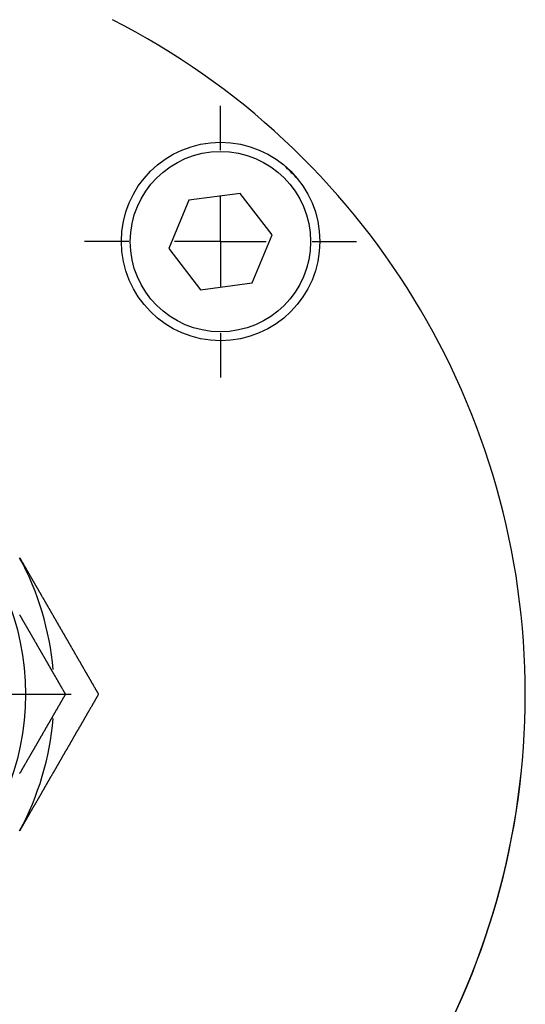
# Model space of a CAD drawing. Extents: x 9.3 to 31.1, y 5.1 to 19.6.
# Tile 9 of 132: x 10.353 to 10.905, y 9.787 to 10.861. Entities that reach past the tile are written whole.
import ezdxf

# ---------------------------------------------------------------- set-up
doc = ezdxf.new("R2010")
doc.units = 0
doc.layers.get('0').update_dxf_attribs({"linetype": 'CONTINUOUS'})

# ---------------------------------------------------------------- blocks, each defined once
blk = doc.blocks.new('SW_CENTERMARKSYMBOL_51')
at = {"color": 0, "linetype": 'CONTINUOUS'}
for p, q in [((0, 0.1), (0, 0.33125)), ((0, 0), (0, 0.05)), ((-0.1, 0), (-0.33125, 0)), ((0, 0), (-0.05, 0)), ((0, 0), (0, -0.05)), ((0, 0), (0.05, 0)), ((0.1, 0), (0.33125, 0)), ((0, -0.1), (0, -0.33125))]:
    blk.add_line(p, q, dxfattribs=at)
blk = doc.blocks.new('SW_CENTERMARKSYMBOL_55')
at = {"color": 0, "linetype": 'CONTINUOUS'}
for p, q in [((0, 0.1), (0, 0.1484)), ((0, 0), (0, 0.05)), ((-0.1, 0), (-0.1484, 0)), ((0, 0), (-0.05, 0)), ((0, 0), (0, -0.05)), ((0, 0), (0.05, 0)), ((0.1, 0), (0.1484, 0)), ((0, -0.1), (0, -0.1484))]:
    blk.add_line(p, q, dxfattribs=at)

msp = doc.modelspace()

# ---------------------------------------------------------------- linework, layer by layer
at = {"color": 7, "linetype": 'CONTINUOUS'}
for p, q in [((10.5935, 10.6716), (10.5372, 10.6641)), ((10.6282, 10.6265), (10.5935, 10.6716)), ((10.5372, 10.6641), (10.5155, 10.6116)), ((10.6065, 10.574), (10.6282, 10.6265)), ((10.5155, 10.6116), (10.5501, 10.5665)), ((10.5501, 10.5665), (10.6065, 10.574))]:
    msp.add_line(p, q, dxfattribs=at)
at = {"color": 7}
for points in [[(10.3527, 10.274, 0), (10.3529, 10.2737, 0), (10.3531, 10.2733, 0), (10.3533, 10.273, 0), (10.3535, 10.2727, 0), (10.3537, 10.2723, 0), (10.3538, 10.272, 0), (10.354, 10.2717, 0), (10.3542, 10.2713, 0), (10.3544, 10.271, 0), (10.3546, 10.2707, 0), (10.3548, 10.2703, 0), (10.355, 10.27, 0), (10.3552, 10.2697, 0), (10.3554, 10.2693, 0), (10.3556, 10.269, 0), (10.3558, 10.2686, 0), (10.356, 10.2683, 0), (10.3562, 10.268, 0), (10.3564, 10.2676, 0), (10.3565, 10.2673, 0), (10.3567, 10.267, 0), (10.3569, 10.2666, 0), (10.3571, 10.2663, 0), (10.3573, 10.266, 0), (10.3575, 10.2656, 0), (10.3577, 10.2653, 0), (10.3579, 10.265, 0), (10.3581, 10.2646, 0), (10.3583, 10.2643, 0), (10.3585, 10.264, 0), (10.3587, 10.2636, 0), (10.3589, 10.2633, 0), (10.3591, 10.263, 0), (10.3593, 10.2626, 0), (10.3594, 10.2623, 0), (10.3596, 10.262, 0), (10.3598, 10.2616, 0), (10.36, 10.2613, 0), (10.3602, 10.261, 0), (10.3604, 10.2606, 0), (10.3606, 10.2603, 0), (10.3608, 10.26, 0), (10.361, 10.2596, 0), (10.3612, 10.2593, 0), (10.3614, 10.259, 0), (10.3616, 10.2586, 0), (10.3618, 10.2583, 0), (10.362, 10.2579, 0), (10.3621, 10.2576, 0), (10.3623, 10.2573, 0), (10.3625, 10.2569, 0), (10.3627, 10.2566, 0), (10.3629, 10.2563, 0), (10.3631, 10.2559, 0), (10.3633, 10.2556, 0), (10.3635, 10.2553, 0), (10.3637, 10.2549, 0), (10.3639, 10.2546, 0), (10.3641, 10.2543, 0), (10.3643, 10.2539, 0), (10.3645, 10.2536, 0), (10.3647, 10.2533, 0), (10.3648, 10.2529, 0), (10.365, 10.2526, 0), (10.3652, 10.2523, 0), (10.3654, 10.2519, 0), (10.3656, 10.2516, 0), (10.3658, 10.2513, 0), (10.366, 10.2509, 0), (10.3662, 10.2506, 0), (10.3664, 10.2503, 0), (10.3666, 10.2499, 0), (10.3668, 10.2496, 0), (10.367, 10.2493, 0), (10.3672, 10.2489, 0), (10.3674, 10.2486, 0), (10.3676, 10.2483, 0), (10.3677, 10.2479, 0), (10.3679, 10.2476, 0), (10.3681, 10.2473, 0), (10.3683, 10.2469, 0), (10.3685, 10.2466, 0), (10.3687, 10.2462, 0), (10.3689, 10.2459, 0), (10.3691, 10.2456, 0), (10.3693, 10.2452, 0), (10.3695, 10.2449, 0), (10.3697, 10.2446, 0), (10.3699, 10.2442, 0), (10.3701, 10.2439, 0), (10.3703, 10.2436, 0), (10.3704, 10.2432, 0), (10.3706, 10.2429, 0), (10.3708, 10.2426, 0), (10.371, 10.2422, 0), (10.3712, 10.2419, 0), (10.3714, 10.2416, 0), (10.3716, 10.2412, 0), (10.3718, 10.2409, 0), (10.372, 10.2406, 0), (10.3722, 10.2402, 0), (10.3724, 10.2399, 0), (10.3726, 10.2396, 0), (10.3728, 10.2392, 0), (10.373, 10.2389, 0), (10.3731, 10.2386, 0), (10.3733, 10.2382, 0), (10.3735, 10.2379, 0), (10.3737, 10.2376, 0), (10.3739, 10.2372, 0), (10.3741, 10.2369, 0), (10.3743, 10.2366, 0), (10.3745, 10.2362, 0), (10.3747, 10.2359, 0), (10.3749, 10.2356, 0), (10.3751, 10.2352, 0), (10.3753, 10.2349, 0), (10.3755, 10.2346, 0), (10.3757, 10.2342, 0), (10.3758, 10.2339, 0), (10.376, 10.2336, 0), (10.3762, 10.2332, 0), (10.3764, 10.2329, 0), (10.3766, 10.2326, 0), (10.3768, 10.2322, 0), (10.377, 10.2319, 0), (10.3772, 10.2315, 0), (10.3774, 10.2312, 0), (10.3776, 10.2309, 0), (10.3778, 10.2305, 0), (10.378, 10.2302, 0), (10.3782, 10.2299, 0), (10.3784, 10.2295, 0), (10.3785, 10.2292, 0), (10.3787, 10.2289, 0), (10.3789, 10.2285, 0), (10.3791, 10.2282, 0), (10.3793, 10.2279, 0), (10.3795, 10.2275, 0), (10.3797, 10.2272, 0), (10.3799, 10.2269, 0), (10.3801, 10.2265, 0), (10.3803, 10.2262, 0), (10.3805, 10.2259, 0), (10.3807, 10.2255, 0), (10.3809, 10.2252, 0), (10.3811, 10.2249, 0), (10.3812, 10.2245, 0), (10.3814, 10.2242, 0), (10.3816, 10.2239, 0), (10.3818, 10.2235, 0), (10.382, 10.2232, 0), (10.3822, 10.2229, 0), (10.3824, 10.2225, 0), (10.3826, 10.2222, 0), (10.3828, 10.2219, 0), (10.383, 10.2215, 0), (10.3832, 10.2212, 0), (10.3834, 10.2209, 0), (10.3836, 10.2205, 0), (10.3838, 10.2202, 0), (10.3839, 10.2199, 0), (10.3841, 10.2195, 0), (10.3843, 10.2192, 0), (10.3845, 10.2189, 0), (10.3847, 10.2185, 0), (10.3849, 10.2182, 0), (10.3851, 10.2179, 0), (10.3853, 10.2175, 0), (10.3855, 10.2172, 0), (10.3857, 10.2169, 0), (10.3859, 10.2165, 0), (10.3861, 10.2162, 0), (10.3863, 10.2159, 0), (10.3864, 10.2155, 0), (10.3866, 10.2152, 0), (10.3868, 10.2149, 0), (10.387, 10.2145, 0), (10.3872, 10.2142, 0), (10.3874, 10.2139, 0), (10.3876, 10.2135, 0), (10.3878, 10.2132, 0), (10.388, 10.2129, 0), (10.3882, 10.2125, 0), (10.3884, 10.2122, 0), (10.3886, 10.2119, 0), (10.3888, 10.2115, 0), (10.389, 10.2112, 0), (10.3891, 10.2109, 0), (10.3893, 10.2105, 0), (10.3895, 10.2102, 0), (10.3897, 10.2099, 0), (10.3899, 10.2095, 0), (10.3901, 10.2092, 0), (10.3903, 10.2088, 0), (10.3905, 10.2085, 0), (10.3907, 10.2082, 0), (10.3909, 10.2078, 0), (10.3911, 10.2075, 0), (10.3913, 10.2072, 0), (10.3915, 10.2068, 0), (10.3917, 10.2065, 0), (10.3918, 10.2062, 0), (10.392, 10.2058, 0), (10.3922, 10.2055, 0), (10.3924, 10.2052, 0), (10.3926, 10.2048, 0), (10.3928, 10.2045, 0), (10.393, 10.2042, 0), (10.3932, 10.2038, 0), (10.3934, 10.2035, 0), (10.3936, 10.2032, 0), (10.3938, 10.2028, 0), (10.394, 10.2025, 0), (10.3942, 10.2022, 0), (10.3943, 10.2018, 0), (10.3945, 10.2015, 0), (10.3947, 10.2012, 0), (10.3949, 10.2008, 0), (10.3951, 10.2005, 0), (10.3953, 10.2002, 0), (10.3955, 10.1998, 0), (10.3957, 10.1995, 0), (10.3959, 10.1992, 0), (10.3961, 10.1988, 0), (10.3963, 10.1985, 0), (10.3965, 10.1982, 0), (10.3967, 10.1978, 0), (10.3968, 10.1975, 0), (10.397, 10.1972, 0), (10.3972, 10.1968, 0), (10.3974, 10.1965, 0), (10.3976, 10.1962, 0), (10.3978, 10.1958, 0), (10.398, 10.1955, 0), (10.3982, 10.1952, 0), (10.3984, 10.1948, 0), (10.3986, 10.1945, 0), (10.3988, 10.1942, 0), (10.399, 10.1938, 0), (10.3992, 10.1935, 0), (10.3994, 10.1932, 0), (10.3995, 10.1928, 0), (10.3997, 10.1925, 0), (10.3999, 10.1922, 0), (10.4001, 10.1918, 0), (10.4003, 10.1915, 0), (10.4005, 10.1912, 0), (10.4007, 10.1908, 0), (10.4009, 10.1905, 0), (10.4011, 10.1902, 0), (10.4013, 10.1898, 0), (10.4015, 10.1895, 0), (10.4017, 10.1892, 0), (10.4019, 10.1888, 0), (10.402, 10.1885, 0), (10.4022, 10.1882, 0), (10.4024, 10.1878, 0), (10.4026, 10.1875, 0), (10.4028, 10.1872, 0), (10.403, 10.1868, 0), (10.4032, 10.1865, 0), (10.4034, 10.1862, 0), (10.4036, 10.1858, 0), (10.4038, 10.1855, 0), (10.404, 10.1852, 0), (10.4042, 10.1848, 0), (10.4044, 10.1845, 0), (10.4045, 10.1842, 0), (10.4047, 10.1838, 0), (10.4049, 10.1835, 0), (10.4051, 10.1832, 0), (10.4053, 10.1828, 0), (10.4055, 10.1825, 0), (10.4057, 10.1822, 0), (10.4059, 10.1819, 0), (10.4061, 10.1815, 0), (10.4063, 10.1812, 0), (10.4065, 10.1809, 0), (10.4067, 10.1805, 0), (10.4069, 10.1802, 0), (10.407, 10.1799, 0), (10.4072, 10.1795, 0), (10.4074, 10.1792, 0), (10.4076, 10.1789, 0), (10.4078, 10.1785, 0), (10.408, 10.1782, 0), (10.4082, 10.1779, 0), (10.4084, 10.1775, 0), (10.4086, 10.1772, 0), (10.4088, 10.1769, 0), (10.409, 10.1765, 0), (10.4092, 10.1762, 0), (10.4094, 10.1759, 0), (10.4095, 10.1755, 0), (10.4097, 10.1752, 0), (10.4099, 10.1749, 0), (10.4101, 10.1745, 0), (10.4103, 10.1742, 0), (10.4105, 10.1739, 0), (10.4107, 10.1735, 0), (10.4109, 10.1732, 0), (10.4111, 10.1729, 0), (10.4113, 10.1725, 0), (10.4115, 10.1722, 0), (10.4117, 10.1719, 0), (10.4118, 10.1715, 0), (10.412, 10.1712, 0), (10.4122, 10.1709, 0), (10.4124, 10.1705, 0), (10.4126, 10.1702, 0), (10.4128, 10.1699, 0), (10.413, 10.1695, 0), (10.4132, 10.1692, 0), (10.4134, 10.1689, 0), (10.4136, 10.1685, 0), (10.4138, 10.1682, 0), (10.414, 10.1679, 0), (10.4142, 10.1675, 0), (10.4143, 10.1672, 0), (10.4145, 10.1669, 0), (10.4147, 10.1665, 0), (10.4149, 10.1662, 0), (10.4151, 10.1659, 0), (10.4153, 10.1655, 0), (10.4155, 10.1652, 0), (10.4157, 10.1649, 0), (10.4159, 10.1645, 0), (10.4161, 10.1642, 0), (10.4163, 10.1639, 0), (10.4165, 10.1635, 0), (10.4166, 10.1632, 0), (10.4168, 10.1629, 0), (10.417, 10.1626, 0), (10.4172, 10.1622, 0), (10.4174, 10.1619, 0), (10.4176, 10.1616, 0), (10.4178, 10.1612, 0), (10.418, 10.1609, 0), (10.4182, 10.1606, 0), (10.4184, 10.1602, 0), (10.4186, 10.1599, 0), (10.4188, 10.1596, 0), (10.419, 10.1592, 0), (10.4191, 10.1589, 0), (10.4193, 10.1586, 0), (10.4195, 10.1582, 0), (10.4197, 10.1579, 0), (10.4199, 10.1576, 0), (10.4201, 10.1572, 0), (10.4203, 10.1569, 0), (10.4205, 10.1566, 0), (10.4207, 10.1562, 0), (10.4209, 10.1559, 0), (10.4211, 10.1556, 0), (10.4213, 10.1552, 0), (10.4214, 10.1549, 0), (10.4216, 10.1546, 0), (10.4218, 10.1542, 0), (10.422, 10.1539, 0), (10.4222, 10.1536, 0), (10.4224, 10.1532, 0), (10.4226, 10.1529, 0), (10.4228, 10.1526, 0), (10.423, 10.1522, 0), (10.4232, 10.1519, 0), (10.4234, 10.1516, 0), (10.4236, 10.1512, 0), (10.4237, 10.1509, 0), (10.4239, 10.1506, 0), (10.4241, 10.1503, 0), (10.4243, 10.1499, 0), (10.4245, 10.1496, 0), (10.4247, 10.1493, 0), (10.4249, 10.1489, 0), (10.4251, 10.1486, 0), (10.4253, 10.1483, 0), (10.4255, 10.1479, 0), (10.4257, 10.1476, 0), (10.4259, 10.1473, 0), (10.4261, 10.1469, 0), (10.4262, 10.1466, 0), (10.4264, 10.1463, 0), (10.4266, 10.1459, 0), (10.4268, 10.1456, 0), (10.427, 10.1453, 0), (10.4272, 10.1449, 0), (10.4274, 10.1446, 0), (10.4276, 10.1443, 0), (10.4278, 10.1439, 0), (10.428, 10.1436, 0), (10.4282, 10.1433, 0), (10.4284, 10.1429, 0), (10.4285, 10.1426, 0), (10.4287, 10.1423, 0), (10.4289, 10.142, 0), (10.4291, 10.1416, 0), (10.4293, 10.1413, 0), (10.4295, 10.141, 0), (10.4297, 10.1406, 0), (10.4299, 10.1403, 0), (10.4301, 10.14, 0), (10.4303, 10.1396, 0), (10.4305, 10.1393, 0), (10.4307, 10.139, 0), (10.4308, 10.1386, 0), (10.431, 10.1383, 0), (10.4312, 10.138, 0), (10.4314, 10.1376, 0), (10.4316, 10.1373, 0), (10.4318, 10.137, 0), (10.432, 10.1366, 0), (10.4322, 10.1363, 0), (10.4324, 10.136, 0), (10.4326, 10.1356, 0), (10.4328, 10.1353, 0), (10.4329, 10.135, 0), (10.4331, 10.1347, 0), (10.4333, 10.1343, 0), (10.4335, 10.134, 0), (10.4337, 10.1337, 0), (10.4339, 10.1333, 0), (10.4341, 10.133, 0), (10.4343, 10.1327, 0), (10.4345, 10.1323, 0), (10.4347, 10.132, 0), (10.4349, 10.1317, 0), (10.4351, 10.1313, 0), (10.4352, 10.131, 0), (10.4354, 10.1307, 0), (10.4356, 10.1303, 0), (10.4358, 10.13, 0), (10.436, 10.1297, 0), (10.4362, 10.1293, 0), (10.4364, 10.129, 0), (10.4366, 10.1287, 0), (10.4368, 10.1284, 0), (10.437, 10.128, 0), (10.4372, 10.1277, 0), (10.4374, 10.1274, 0), (10.4375, 10.127, 0), (10.4377, 10.1267, 0), (10.4379, 10.1264, 0), (10.4381, 10.126, 0), (10.4383, 10.1257, 0), (10.4385, 10.1254, 0), (10.4387, 10.125, 0)], [(10.3526, 10.2117, 0), (10.3527, 10.2114, 0), (10.3529, 10.2111, 0), (10.3531, 10.2108, 0), (10.3533, 10.2105, 0), (10.3535, 10.2101, 0), (10.3537, 10.2098, 0), (10.3538, 10.2095, 0), (10.354, 10.2092, 0), (10.3542, 10.2089, 0), (10.3544, 10.2086, 0), (10.3546, 10.2083, 0), (10.3547, 10.2079, 0), (10.3549, 10.2076, 0), (10.3551, 10.2073, 0), (10.3553, 10.207, 0), (10.3555, 10.2067, 0), (10.3557, 10.2064, 0), (10.3558, 10.206, 0), (10.356, 10.2057, 0), (10.3562, 10.2054, 0), (10.3564, 10.2051, 0), (10.3566, 10.2048, 0), (10.3567, 10.2045, 0), (10.3569, 10.2042, 0), (10.3571, 10.2038, 0), (10.3573, 10.2035, 0), (10.3575, 10.2032, 0), (10.3577, 10.2029, 0), (10.3578, 10.2026, 0), (10.358, 10.2023, 0), (10.3582, 10.202, 0), (10.3584, 10.2016, 0), (10.3586, 10.2013, 0), (10.3587, 10.201, 0), (10.3589, 10.2007, 0), (10.3591, 10.2004, 0), (10.3593, 10.2001, 0), (10.3595, 10.1997, 0), (10.3597, 10.1994, 0), (10.3598, 10.1991, 0), (10.36, 10.1988, 0), (10.3602, 10.1985, 0), (10.3604, 10.1982, 0), (10.3606, 10.1979, 0), (10.3607, 10.1975, 0), (10.3609, 10.1972, 0), (10.3611, 10.1969, 0), (10.3613, 10.1966, 0), (10.3615, 10.1963, 0), (10.3617, 10.196, 0), (10.3618, 10.1957, 0), (10.362, 10.1953, 0), (10.3622, 10.195, 0), (10.3624, 10.1947, 0), (10.3626, 10.1944, 0), (10.3627, 10.1941, 0), (10.3629, 10.1938, 0), (10.3631, 10.1935, 0), (10.3633, 10.1931, 0), (10.3635, 10.1928, 0), (10.3637, 10.1925, 0), (10.3638, 10.1922, 0), (10.364, 10.1919, 0), (10.3642, 10.1916, 0), (10.3644, 10.1912, 0), (10.3646, 10.1909, 0), (10.3647, 10.1906, 0), (10.3649, 10.1903, 0), (10.3651, 10.19, 0), (10.3653, 10.1897, 0), (10.3655, 10.1894, 0), (10.3657, 10.189, 0), (10.3658, 10.1887, 0), (10.366, 10.1884, 0), (10.3662, 10.1881, 0), (10.3664, 10.1878, 0), (10.3666, 10.1875, 0), (10.3667, 10.1872, 0), (10.3669, 10.1868, 0), (10.3671, 10.1865, 0), (10.3673, 10.1862, 0), (10.3675, 10.1859, 0), (10.3676, 10.1856, 0), (10.3678, 10.1853, 0), (10.368, 10.185, 0), (10.3682, 10.1846, 0), (10.3684, 10.1843, 0), (10.3686, 10.184, 0), (10.3687, 10.1837, 0), (10.3689, 10.1834, 0), (10.3691, 10.1831, 0), (10.3693, 10.1828, 0), (10.3695, 10.1824, 0), (10.3696, 10.1821, 0), (10.3698, 10.1818, 0), (10.37, 10.1815, 0), (10.3702, 10.1812, 0), (10.3704, 10.1809, 0), (10.3706, 10.1806, 0), (10.3707, 10.1802, 0), (10.3709, 10.1799, 0), (10.3711, 10.1796, 0), (10.3713, 10.1793, 0), (10.3715, 10.179, 0), (10.3716, 10.1787, 0), (10.3718, 10.1784, 0), (10.372, 10.178, 0), (10.3722, 10.1777, 0), (10.3724, 10.1774, 0), (10.3726, 10.1771, 0), (10.3727, 10.1768, 0), (10.3729, 10.1765, 0), (10.3731, 10.1762, 0), (10.3733, 10.1758, 0), (10.3735, 10.1755, 0), (10.3736, 10.1752, 0), (10.3738, 10.1749, 0), (10.374, 10.1746, 0), (10.3742, 10.1743, 0), (10.3744, 10.174, 0), (10.3745, 10.1736, 0), (10.3747, 10.1733, 0), (10.3749, 10.173, 0), (10.3751, 10.1727, 0), (10.3753, 10.1724, 0), (10.3755, 10.1721, 0), (10.3756, 10.1718, 0), (10.3758, 10.1714, 0), (10.376, 10.1711, 0), (10.3762, 10.1708, 0), (10.3764, 10.1705, 0), (10.3765, 10.1702, 0), (10.3767, 10.1699, 0), (10.3769, 10.1696, 0), (10.3771, 10.1692, 0), (10.3773, 10.1689, 0), (10.3774, 10.1686, 0), (10.3776, 10.1683, 0), (10.3778, 10.168, 0), (10.378, 10.1677, 0), (10.3782, 10.1674, 0), (10.3784, 10.167, 0), (10.3785, 10.1667, 0), (10.3787, 10.1664, 0), (10.3789, 10.1661, 0), (10.3791, 10.1658, 0), (10.3793, 10.1655, 0), (10.3794, 10.1652, 0), (10.3796, 10.1648, 0), (10.3798, 10.1645, 0), (10.38, 10.1642, 0), (10.3802, 10.1639, 0), (10.3804, 10.1636, 0), (10.3805, 10.1633, 0), (10.3807, 10.163, 0), (10.3809, 10.1626, 0), (10.3811, 10.1623, 0), (10.3813, 10.162, 0), (10.3814, 10.1617, 0), (10.3816, 10.1614, 0), (10.3818, 10.1611, 0), (10.382, 10.1608, 0), (10.3822, 10.1604, 0), (10.3823, 10.1601, 0), (10.3825, 10.1598, 0), (10.3827, 10.1595, 0), (10.3829, 10.1592, 0), (10.3831, 10.1589, 0), (10.3833, 10.1586, 0), (10.3834, 10.1583, 0), (10.3836, 10.1579, 0), (10.3838, 10.1576, 0), (10.384, 10.1573, 0), (10.3842, 10.157, 0), (10.3843, 10.1567, 0), (10.3845, 10.1564, 0), (10.3847, 10.1561, 0), (10.3849, 10.1557, 0), (10.3851, 10.1554, 0), (10.3852, 10.1551, 0), (10.3854, 10.1548, 0), (10.3856, 10.1545, 0), (10.3858, 10.1542, 0), (10.386, 10.1539, 0), (10.3861, 10.1535, 0), (10.3863, 10.1532, 0), (10.3865, 10.1529, 0), (10.3867, 10.1526, 0), (10.3869, 10.1523, 0), (10.3871, 10.152, 0), (10.3872, 10.1517, 0), (10.3874, 10.1513, 0), (10.3876, 10.151, 0), (10.3878, 10.1507, 0), (10.388, 10.1504, 0), (10.3881, 10.1501, 0), (10.3883, 10.1498, 0), (10.3885, 10.1495, 0), (10.3887, 10.1492, 0), (10.3889, 10.1488, 0), (10.389, 10.1485, 0), (10.3892, 10.1482, 0), (10.3894, 10.1479, 0), (10.3896, 10.1476, 0), (10.3898, 10.1473, 0), (10.39, 10.147, 0), (10.3901, 10.1466, 0), (10.3903, 10.1463, 0), (10.3905, 10.146, 0), (10.3907, 10.1457, 0), (10.3909, 10.1454, 0), (10.391, 10.1451, 0), (10.3912, 10.1448, 0), (10.3914, 10.1444, 0), (10.3916, 10.1441, 0), (10.3918, 10.1438, 0), (10.3919, 10.1435, 0), (10.3921, 10.1432, 0), (10.3923, 10.1429, 0), (10.3925, 10.1426, 0), (10.3927, 10.1423, 0), (10.3928, 10.1419, 0), (10.393, 10.1416, 0), (10.3932, 10.1413, 0), (10.3934, 10.141, 0), (10.3936, 10.1407, 0), (10.3938, 10.1404, 0), (10.3939, 10.1401, 0), (10.3941, 10.1397, 0), (10.3943, 10.1394, 0), (10.3945, 10.1391, 0), (10.3947, 10.1388, 0), (10.3948, 10.1385, 0), (10.395, 10.1382, 0), (10.3952, 10.1379, 0), (10.3954, 10.1376, 0), (10.3956, 10.1372, 0), (10.3957, 10.1369, 0), (10.3959, 10.1366, 0), (10.3961, 10.1363, 0), (10.3963, 10.136, 0), (10.3965, 10.1357, 0), (10.3966, 10.1354, 0), (10.3968, 10.1351, 0), (10.397, 10.1347, 0), (10.3972, 10.1344, 0), (10.3974, 10.1341, 0), (10.3975, 10.1338, 0), (10.3977, 10.1335, 0), (10.3979, 10.1332, 0), (10.3981, 10.1329, 0), (10.3983, 10.1325, 0), (10.3985, 10.1322, 0), (10.3986, 10.1319, 0), (10.3988, 10.1316, 0), (10.399, 10.1313, 0), (10.3992, 10.131, 0), (10.3994, 10.1307, 0), (10.3995, 10.1304, 0), (10.3997, 10.13, 0), (10.3999, 10.1297, 0), (10.4001, 10.1294, 0), (10.4003, 10.1291, 0), (10.4004, 10.1288, 0), (10.4006, 10.1285, 0), (10.4008, 10.1282, 0), (10.401, 10.1279, 0), (10.4012, 10.1275, 0), (10.4013, 10.1272, 0), (10.4015, 10.1269, 0), (10.4017, 10.1266, 0), (10.4019, 10.1263, 0), (10.4021, 10.126, 0), (10.4022, 10.1257, 0), (10.4024, 10.1253, 0), (10.4026, 10.125, 0)], [(10.4026, 10.125, 0), (10.4024, 10.1247, 0), (10.4022, 10.1244, 0), (10.402, 10.124, 0), (10.4018, 10.1237, 0), (10.4016, 10.1233, 0), (10.4014, 10.123, 0), (10.4012, 10.1227, 0), (10.4011, 10.1223, 0), (10.4009, 10.122, 0), (10.4007, 10.1217, 0), (10.4005, 10.1213, 0), (10.4003, 10.121, 0), (10.4001, 10.1207, 0), (10.3999, 10.1203, 0), (10.3997, 10.12, 0), (10.3995, 10.1196, 0), (10.3993, 10.1193, 0), (10.3991, 10.119, 0), (10.3989, 10.1186, 0), (10.3987, 10.1183, 0), (10.3985, 10.118, 0), (10.3983, 10.1176, 0), (10.3981, 10.1173, 0), (10.3979, 10.1169, 0), (10.3977, 10.1166, 0), (10.3975, 10.1163, 0), (10.3974, 10.1159, 0), (10.3972, 10.1156, 0), (10.397, 10.1153, 0), (10.3968, 10.1149, 0), (10.3966, 10.1146, 0), (10.3964, 10.1142, 0), (10.3962, 10.1139, 0), (10.396, 10.1136, 0), (10.3958, 10.1132, 0), (10.3956, 10.1129, 0), (10.3954, 10.1126, 0), (10.3952, 10.1122, 0), (10.395, 10.1119, 0), (10.3948, 10.1115, 0), (10.3946, 10.1112, 0), (10.3944, 10.1109, 0), (10.3942, 10.1105, 0), (10.394, 10.1102, 0), (10.3938, 10.1099, 0), (10.3937, 10.1095, 0), (10.3935, 10.1092, 0), (10.3933, 10.1088, 0), (10.3931, 10.1085, 0), (10.3929, 10.1082, 0), (10.3927, 10.1078, 0), (10.3925, 10.1075, 0), (10.3923, 10.1072, 0), (10.3921, 10.1068, 0), (10.3919, 10.1065, 0), (10.3917, 10.1061, 0), (10.3915, 10.1058, 0), (10.3913, 10.1055, 0), (10.3911, 10.1051, 0), (10.3909, 10.1048, 0), (10.3907, 10.1045, 0), (10.3905, 10.1041, 0), (10.3903, 10.1038, 0), (10.3901, 10.1034, 0), (10.3899, 10.1031, 0), (10.3898, 10.1028, 0), (10.3896, 10.1024, 0), (10.3894, 10.1021, 0), (10.3892, 10.1018, 0), (10.389, 10.1014, 0), (10.3888, 10.1011, 0), (10.3886, 10.1007, 0), (10.3884, 10.1004, 0), (10.3882, 10.1001, 0), (10.388, 10.0997, 0), (10.3878, 10.0994, 0), (10.3876, 10.0991, 0), (10.3874, 10.0987, 0), (10.3872, 10.0984, 0), (10.387, 10.098, 0), (10.3868, 10.0977, 0), (10.3866, 10.0974, 0), (10.3864, 10.097, 0), (10.3862, 10.0967, 0), (10.386, 10.0964, 0), (10.3859, 10.096, 0), (10.3857, 10.0957, 0), (10.3855, 10.0953, 0), (10.3853, 10.095, 0), (10.3851, 10.0947, 0), (10.3849, 10.0943, 0), (10.3847, 10.094, 0), (10.3845, 10.0936, 0), (10.3843, 10.0933, 0), (10.3841, 10.093, 0), (10.3839, 10.0926, 0), (10.3837, 10.0923, 0), (10.3835, 10.092, 0), (10.3833, 10.0916, 0), (10.3831, 10.0913, 0), (10.3829, 10.0909, 0), (10.3827, 10.0906, 0), (10.3825, 10.0903, 0), (10.3823, 10.0899, 0), (10.3821, 10.0896, 0), (10.382, 10.0893, 0), (10.3818, 10.0889, 0), (10.3816, 10.0886, 0), (10.3814, 10.0882, 0), (10.3812, 10.0879, 0), (10.381, 10.0876, 0), (10.3808, 10.0872, 0), (10.3806, 10.0869, 0), (10.3804, 10.0865, 0), (10.3802, 10.0862, 0), (10.38, 10.0859, 0), (10.3798, 10.0855, 0), (10.3796, 10.0852, 0), (10.3794, 10.0849, 0), (10.3792, 10.0845, 0), (10.379, 10.0842, 0), (10.3788, 10.0838, 0), (10.3786, 10.0835, 0), (10.3784, 10.0832, 0), (10.3782, 10.0828, 0), (10.378, 10.0825, 0), (10.3778, 10.0822, 0), (10.3777, 10.0818, 0), (10.3775, 10.0815, 0), (10.3773, 10.0811, 0), (10.3771, 10.0808, 0), (10.3769, 10.0805, 0), (10.3767, 10.0801, 0), (10.3765, 10.0798, 0), (10.3763, 10.0794, 0), (10.3761, 10.0791, 0), (10.3759, 10.0788, 0), (10.3757, 10.0784, 0), (10.3755, 10.0781, 0), (10.3753, 10.0778, 0), (10.3751, 10.0774, 0), (10.3749, 10.0771, 0), (10.3747, 10.0767, 0), (10.3745, 10.0764, 0), (10.3743, 10.0761, 0), (10.3741, 10.0757, 0), (10.3739, 10.0754, 0), (10.3737, 10.075, 0), (10.3736, 10.0747, 0), (10.3734, 10.0744, 0), (10.3732, 10.074, 0), (10.373, 10.0737, 0), (10.3728, 10.0734, 0), (10.3726, 10.073, 0), (10.3724, 10.0727, 0), (10.3722, 10.0723, 0), (10.372, 10.072, 0), (10.3718, 10.0717, 0), (10.3716, 10.0713, 0), (10.3714, 10.071, 0), (10.3712, 10.0706, 0), (10.371, 10.0703, 0), (10.3708, 10.07, 0), (10.3706, 10.0696, 0), (10.3704, 10.0693, 0), (10.3702, 10.0689, 0), (10.37, 10.0686, 0), (10.3698, 10.0683, 0), (10.3696, 10.0679, 0), (10.3694, 10.0676, 0), (10.3692, 10.0673, 0), (10.3691, 10.0669, 0), (10.3689, 10.0666, 0), (10.3687, 10.0662, 0), (10.3685, 10.0659, 0), (10.3683, 10.0656, 0), (10.3681, 10.0652, 0), (10.3679, 10.0649, 0), (10.3677, 10.0645, 0), (10.3675, 10.0642, 0), (10.3673, 10.0639, 0), (10.3671, 10.0635, 0), (10.3669, 10.0632, 0), (10.3667, 10.0629, 0), (10.3665, 10.0625, 0), (10.3663, 10.0622, 0), (10.3661, 10.0618, 0), (10.3659, 10.0615, 0), (10.3657, 10.0612, 0), (10.3655, 10.0608, 0), (10.3653, 10.0605, 0), (10.3651, 10.0601, 0), (10.3649, 10.0598, 0), (10.3648, 10.0595, 0), (10.3646, 10.0591, 0), (10.3644, 10.0588, 0), (10.3642, 10.0584, 0), (10.364, 10.0581, 0), (10.3638, 10.0578, 0), (10.3636, 10.0574, 0), (10.3634, 10.0571, 0), (10.3632, 10.0568, 0), (10.363, 10.0564, 0), (10.3628, 10.0561, 0), (10.3626, 10.0557, 0), (10.3624, 10.0554, 0), (10.3622, 10.0551, 0), (10.362, 10.0547, 0), (10.3618, 10.0544, 0), (10.3616, 10.054, 0), (10.3614, 10.0537, 0), (10.3612, 10.0534, 0), (10.361, 10.053, 0), (10.3608, 10.0527, 0), (10.3606, 10.0523, 0), (10.3604, 10.052, 0), (10.3602, 10.0517, 0), (10.3601, 10.0513, 0), (10.3599, 10.051, 0), (10.3597, 10.0506, 0), (10.3595, 10.0503, 0), (10.3593, 10.05, 0), (10.3591, 10.0496, 0), (10.3589, 10.0493, 0), (10.3587, 10.049, 0), (10.3585, 10.0486, 0), (10.3583, 10.0483, 0), (10.3581, 10.0479, 0), (10.3579, 10.0476, 0), (10.3577, 10.0473, 0), (10.3575, 10.0469, 0), (10.3573, 10.0466, 0), (10.3571, 10.0462, 0), (10.3569, 10.0459, 0), (10.3567, 10.0456, 0), (10.3565, 10.0452, 0), (10.3563, 10.0449, 0), (10.3561, 10.0445, 0), (10.3559, 10.0442, 0), (10.3557, 10.0439, 0), (10.3555, 10.0435, 0), (10.3554, 10.0432, 0), (10.3552, 10.0428, 0), (10.355, 10.0425, 0), (10.3548, 10.0422, 0), (10.3546, 10.0418, 0), (10.3544, 10.0415, 0), (10.3542, 10.0411, 0), (10.354, 10.0408, 0), (10.3538, 10.0405, 0), (10.3536, 10.0401, 0), (10.3534, 10.0398, 0), (10.3532, 10.0395, 0), (10.353, 10.0391, 0), (10.3528, 10.0388, 0), (10.3526, 10.0384, 0)], [(10.4387, 10.125, 0), (10.4385, 10.1247, 0), (10.4383, 10.1243, 0), (10.4381, 10.124, 0), (10.4379, 10.1236, 0), (10.4377, 10.1232, 0), (10.4375, 10.1229, 0), (10.4372, 10.1225, 0), (10.437, 10.1222, 0), (10.4368, 10.1218, 0), (10.4366, 10.1215, 0), (10.4364, 10.1211, 0), (10.4362, 10.1207, 0), (10.436, 10.1204, 0), (10.4358, 10.12, 0), (10.4356, 10.1197, 0), (10.4354, 10.1193, 0), (10.4352, 10.119, 0), (10.435, 10.1186, 0), (10.4348, 10.1182, 0), (10.4346, 10.1179, 0), (10.4344, 10.1175, 0), (10.4342, 10.1172, 0), (10.4339, 10.1168, 0), (10.4337, 10.1165, 0), (10.4335, 10.1161, 0), (10.4333, 10.1157, 0), (10.4331, 10.1154, 0), (10.4329, 10.115, 0), (10.4327, 10.1147, 0), (10.4325, 10.1143, 0), (10.4323, 10.114, 0), (10.4321, 10.1136, 0), (10.4319, 10.1132, 0), (10.4317, 10.1129, 0), (10.4315, 10.1125, 0), (10.4313, 10.1122, 0), (10.4311, 10.1118, 0), (10.4309, 10.1115, 0), (10.4306, 10.1111, 0), (10.4304, 10.1107, 0), (10.4302, 10.1104, 0), (10.43, 10.11, 0), (10.4298, 10.1097, 0), (10.4296, 10.1093, 0), (10.4294, 10.109, 0), (10.4292, 10.1086, 0), (10.429, 10.1082, 0), (10.4288, 10.1079, 0), (10.4286, 10.1075, 0), (10.4284, 10.1072, 0), (10.4282, 10.1068, 0), (10.428, 10.1065, 0), (10.4278, 10.1061, 0), (10.4276, 10.1057, 0), (10.4273, 10.1054, 0), (10.4271, 10.105, 0), (10.4269, 10.1047, 0), (10.4267, 10.1043, 0), (10.4265, 10.104, 0), (10.4263, 10.1036, 0), (10.4261, 10.1032, 0), (10.4259, 10.1029, 0), (10.4257, 10.1025, 0), (10.4255, 10.1022, 0), (10.4253, 10.1018, 0), (10.4251, 10.1014, 0), (10.4249, 10.1011, 0), (10.4247, 10.1007, 0), (10.4245, 10.1004, 0), (10.4242, 10.1, 0), (10.424, 10.0997, 0), (10.4238, 10.0993, 0), (10.4236, 10.0989, 0), (10.4234, 10.0986, 0), (10.4232, 10.0982, 0), (10.423, 10.0979, 0), (10.4228, 10.0975, 0), (10.4226, 10.0972, 0), (10.4224, 10.0968, 0), (10.4222, 10.0964, 0), (10.422, 10.0961, 0), (10.4218, 10.0957, 0), (10.4216, 10.0954, 0), (10.4214, 10.095, 0), (10.4211, 10.0946, 0), (10.4209, 10.0943, 0), (10.4207, 10.0939, 0), (10.4205, 10.0936, 0), (10.4203, 10.0932, 0), (10.4201, 10.0929, 0), (10.4199, 10.0925, 0), (10.4197, 10.0921, 0), (10.4195, 10.0918, 0), (10.4193, 10.0914, 0), (10.4191, 10.0911, 0), (10.4189, 10.0907, 0), (10.4187, 10.0904, 0), (10.4185, 10.09, 0), (10.4183, 10.0896, 0), (10.418, 10.0893, 0), (10.4178, 10.0889, 0), (10.4176, 10.0886, 0), (10.4174, 10.0882, 0), (10.4172, 10.0878, 0), (10.417, 10.0875, 0), (10.4168, 10.0871, 0), (10.4166, 10.0868, 0), (10.4164, 10.0864, 0), (10.4162, 10.0861, 0), (10.416, 10.0857, 0), (10.4158, 10.0853, 0), (10.4156, 10.085, 0), (10.4154, 10.0846, 0), (10.4152, 10.0843, 0), (10.4149, 10.0839, 0), (10.4147, 10.0835, 0), (10.4145, 10.0832, 0), (10.4143, 10.0828, 0), (10.4141, 10.0825, 0), (10.4139, 10.0821, 0), (10.4137, 10.0818, 0), (10.4135, 10.0814, 0), (10.4133, 10.081, 0), (10.4131, 10.0807, 0), (10.4129, 10.0803, 0), (10.4127, 10.08, 0), (10.4125, 10.0796, 0), (10.4123, 10.0792, 0), (10.4121, 10.0789, 0), (10.4118, 10.0785, 0), (10.4116, 10.0782, 0), (10.4114, 10.0778, 0), (10.4112, 10.0775, 0), (10.411, 10.0771, 0), (10.4108, 10.0767, 0), (10.4106, 10.0764, 0), (10.4104, 10.076, 0), (10.4102, 10.0757, 0), (10.41, 10.0753, 0), (10.4098, 10.0749, 0), (10.4096, 10.0746, 0), (10.4094, 10.0742, 0), (10.4092, 10.0739, 0), (10.4089, 10.0735, 0), (10.4087, 10.0732, 0), (10.4085, 10.0728, 0), (10.4083, 10.0724, 0), (10.4081, 10.0721, 0), (10.4079, 10.0717, 0), (10.4077, 10.0714, 0), (10.4075, 10.071, 0), (10.4073, 10.0706, 0), (10.4071, 10.0703, 0), (10.4069, 10.0699, 0), (10.4067, 10.0696, 0), (10.4065, 10.0692, 0), (10.4063, 10.0689, 0), (10.406, 10.0685, 0), (10.4058, 10.0681, 0), (10.4056, 10.0678, 0), (10.4054, 10.0674, 0), (10.4052, 10.0671, 0), (10.405, 10.0667, 0), (10.4048, 10.0663, 0), (10.4046, 10.066, 0), (10.4044, 10.0656, 0), (10.4042, 10.0653, 0), (10.404, 10.0649, 0), (10.4038, 10.0645, 0), (10.4036, 10.0642, 0), (10.4034, 10.0638, 0), (10.4031, 10.0635, 0), (10.4029, 10.0631, 0), (10.4027, 10.0628, 0), (10.4025, 10.0624, 0), (10.4023, 10.062, 0), (10.4021, 10.0617, 0), (10.4019, 10.0613, 0), (10.4017, 10.061, 0), (10.4015, 10.0606, 0), (10.4013, 10.0602, 0), (10.4011, 10.0599, 0), (10.4009, 10.0595, 0), (10.4007, 10.0592, 0), (10.4005, 10.0588, 0), (10.4002, 10.0584, 0), (10.4, 10.0581, 0), (10.3998, 10.0577, 0), (10.3996, 10.0574, 0), (10.3994, 10.057, 0), (10.3992, 10.0567, 0), (10.399, 10.0563, 0), (10.3988, 10.0559, 0), (10.3986, 10.0556, 0), (10.3984, 10.0552, 0), (10.3982, 10.0549, 0), (10.398, 10.0545, 0), (10.3978, 10.0541, 0), (10.3976, 10.0538, 0), (10.3973, 10.0534, 0), (10.3971, 10.0531, 0), (10.3969, 10.0527, 0), (10.3967, 10.0523, 0), (10.3965, 10.052, 0), (10.3963, 10.0516, 0), (10.3961, 10.0513, 0), (10.3959, 10.0509, 0), (10.3957, 10.0505, 0), (10.3955, 10.0502, 0), (10.3953, 10.0498, 0), (10.3951, 10.0495, 0), (10.3949, 10.0491, 0), (10.3946, 10.0488, 0), (10.3944, 10.0484, 0), (10.3942, 10.048, 0), (10.394, 10.0477, 0), (10.3938, 10.0473, 0), (10.3936, 10.047, 0), (10.3934, 10.0466, 0), (10.3932, 10.0462, 0), (10.393, 10.0459, 0), (10.3928, 10.0455, 0), (10.3926, 10.0452, 0), (10.3924, 10.0448, 0), (10.3922, 10.0444, 0), (10.392, 10.0441, 0), (10.3917, 10.0437, 0), (10.3915, 10.0434, 0), (10.3913, 10.043, 0), (10.3911, 10.0426, 0), (10.3909, 10.0423, 0), (10.3907, 10.0419, 0), (10.3905, 10.0416, 0), (10.3903, 10.0412, 0), (10.3901, 10.0408, 0), (10.3899, 10.0405, 0), (10.3897, 10.0401, 0), (10.3895, 10.0398, 0), (10.3893, 10.0394, 0), (10.389, 10.0391, 0), (10.3888, 10.0387, 0), (10.3886, 10.0383, 0), (10.3884, 10.038, 0), (10.3882, 10.0376, 0), (10.388, 10.0373, 0), (10.3878, 10.0369, 0), (10.3876, 10.0365, 0), (10.3874, 10.0362, 0), (10.3872, 10.0358, 0), (10.387, 10.0355, 0), (10.3868, 10.0351, 0), (10.3866, 10.0347, 0), (10.3864, 10.0344, 0), (10.3861, 10.034, 0), (10.3859, 10.0337, 0), (10.3857, 10.0333, 0), (10.3855, 10.0329, 0), (10.3853, 10.0326, 0), (10.3851, 10.0322, 0), (10.3849, 10.0319, 0), (10.3847, 10.0315, 0), (10.3845, 10.0311, 0), (10.3843, 10.0308, 0), (10.3841, 10.0304, 0), (10.3839, 10.0301, 0), (10.3837, 10.0297, 0), (10.3834, 10.0293, 0), (10.3832, 10.029, 0), (10.383, 10.0286, 0), (10.3828, 10.0283, 0), (10.3826, 10.0279, 0), (10.3824, 10.0275, 0), (10.3822, 10.0272, 0), (10.382, 10.0268, 0), (10.3818, 10.0265, 0), (10.3816, 10.0261, 0), (10.3814, 10.0257, 0), (10.3812, 10.0254, 0), (10.381, 10.025, 0), (10.3807, 10.0247, 0), (10.3805, 10.0243, 0), (10.3803, 10.0239, 0), (10.3801, 10.0236, 0), (10.3799, 10.0232, 0), (10.3797, 10.0229, 0), (10.3795, 10.0225, 0), (10.3793, 10.0222, 0), (10.3791, 10.0218, 0), (10.3789, 10.0214, 0), (10.3787, 10.0211, 0), (10.3785, 10.0207, 0), (10.3783, 10.0204, 0), (10.378, 10.02, 0), (10.3778, 10.0196, 0), (10.3776, 10.0193, 0), (10.3774, 10.0189, 0), (10.3772, 10.0186, 0), (10.377, 10.0182, 0), (10.3768, 10.0178, 0), (10.3766, 10.0175, 0), (10.3764, 10.0171, 0), (10.3762, 10.0168, 0), (10.376, 10.0164, 0), (10.3758, 10.016, 0), (10.3756, 10.0157, 0), (10.3753, 10.0153, 0), (10.3751, 10.015, 0), (10.3749, 10.0146, 0), (10.3747, 10.0142, 0), (10.3745, 10.0139, 0), (10.3743, 10.0135, 0), (10.3741, 10.0132, 0), (10.3739, 10.0128, 0), (10.3737, 10.0124, 0), (10.3735, 10.0121, 0), (10.3733, 10.0117, 0), (10.3731, 10.0114, 0), (10.3729, 10.011, 0), (10.3726, 10.0106, 0), (10.3724, 10.0103, 0), (10.3722, 10.0099, 0), (10.372, 10.0096, 0), (10.3718, 10.0092, 0), (10.3716, 10.0088, 0), (10.3714, 10.0085, 0), (10.3712, 10.0081, 0), (10.371, 10.0078, 0), (10.3708, 10.0074, 0), (10.3706, 10.007, 0), (10.3704, 10.0067, 0), (10.3702, 10.0063, 0), (10.3699, 10.006, 0), (10.3697, 10.0056, 0), (10.3695, 10.0052, 0), (10.3693, 10.0049, 0), (10.3691, 10.0045, 0), (10.3689, 10.0042, 0), (10.3687, 10.0038, 0), (10.3685, 10.0034, 0), (10.3683, 10.0031, 0), (10.3681, 10.0027, 0), (10.3679, 10.0024, 0), (10.3677, 10.002, 0), (10.3675, 10.0016, 0), (10.3672, 10.0013, 0), (10.367, 10.0009, 0), (10.3668, 10.0006, 0), (10.3666, 10.0002, 0), (10.3664, 9.9998, 0), (10.3662, 9.9995, 0), (10.366, 9.9991, 0), (10.3658, 9.9988, 0), (10.3656, 9.9984, 0), (10.3654, 9.998, 0), (10.3652, 9.9977, 0), (10.365, 9.9973, 0), (10.3647, 9.997, 0), (10.3645, 9.9966, 0), (10.3643, 9.9962, 0), (10.3641, 9.9959, 0), (10.3639, 9.9955, 0), (10.3637, 9.9952, 0), (10.3635, 9.9948, 0), (10.3633, 9.9944, 0), (10.3631, 9.9941, 0), (10.3629, 9.9937, 0), (10.3627, 9.9934, 0), (10.3625, 9.993, 0), (10.3623, 9.9926, 0), (10.362, 9.9923, 0), (10.3618, 9.9919, 0), (10.3616, 9.9916, 0), (10.3614, 9.9912, 0), (10.3612, 9.9908, 0), (10.361, 9.9905, 0), (10.3608, 9.9901, 0), (10.3606, 9.9898, 0), (10.3604, 9.9894, 0), (10.3602, 9.989, 0), (10.36, 9.9887, 0), (10.3598, 9.9883, 0), (10.3596, 9.988, 0), (10.3593, 9.9876, 0), (10.3591, 9.9872, 0), (10.3589, 9.9869, 0), (10.3587, 9.9865, 0), (10.3585, 9.9862, 0), (10.3583, 9.9858, 0), (10.3581, 9.9854, 0), (10.3579, 9.9851, 0), (10.3577, 9.9847, 0), (10.3575, 9.9844, 0), (10.3573, 9.984, 0), (10.3571, 9.9836, 0), (10.3568, 9.9833, 0), (10.3566, 9.9829, 0), (10.3564, 9.9825, 0), (10.3562, 9.9822, 0), (10.356, 9.9818, 0), (10.3558, 9.9815, 0), (10.3556, 9.9811, 0), (10.3554, 9.9808, 0), (10.3552, 9.9804, 0), (10.355, 9.98, 0), (10.3548, 9.9797, 0), (10.3546, 9.9793, 0), (10.3544, 9.9789, 0), (10.3541, 9.9786, 0), (10.3539, 9.9782, 0), (10.3537, 9.9779, 0), (10.3535, 9.9775, 0), (10.3533, 9.9771, 0), (10.3531, 9.9768, 0), (10.3529, 9.9764, 0), (10.3527, 9.9761, 0)]]:
    msp.add_polyline3d(points, dxfattribs=at)
at = {"color": 7, "linetype": 'CONTINUOUS'}
for centre, radius in [((10.572, 10.6192), 0.1083), ((10.5718, 10.619), 0.0984), ((10.0778, 10.125), 0.2812)]:
    msp.add_circle(centre, radius, dxfattribs=at)
for centre, radius, start, end in [((10.0778, 10.125), 0.8268, 297.0669, 62.9331), ((10.0778, 10.125), 0.8068, 44.37, 45.63), ((10.0778, 10.125), 0.3126, 4.9721, 28.4578), ((10.0778, 10.1245), 0.8268, 297.3651, 0.0185), ((10.0778, 10.125), 0.3126, 331.5422, 355.1711)]:
    msp.add_arc(centre, radius, start, end, dxfattribs=at)

# ---------------------------------------------------------------- block references
for name, p in [('SW_CENTERMARKSYMBOL_55', (10.5718, 10.619)), ('SW_CENTERMARKSYMBOL_51', (10.0778, 10.125))]:
    msp.add_blockref(name, p, dxfattribs=at)

doc.saveas('drawing.dxf')
